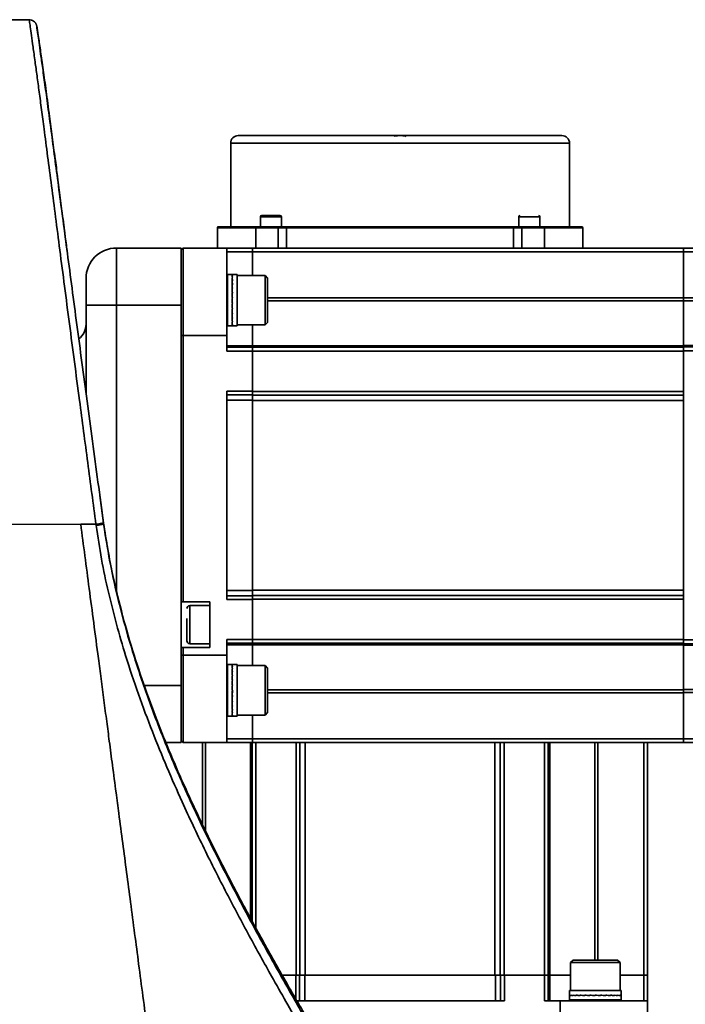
# Model space of a CAD drawing. Header units: millimetres. Extents: x 6316 to 18291, y -19059 to -9021.
# Tile 46 of 144: x 7904 to 8079, y -12877 to -12618. Entities that reach past the tile are written whole.
import ezdxf

# ---------------------------------------------------------------- set-up
doc = ezdxf.new("R2010")
doc.units = ezdxf.units.MM
doc.header["$LTSCALE"] = 10

msp = doc.modelspace()

# ---------------------------------------------------------------- linework, layer by layer
at = {"color": 7, "linetype": 'Continuous', "lineweight": 35}
for p, q in [((7906.71, -12617.73), (7901.61, -12617.73)), ((7909.12, -12622.38), (7909.12, -12622.36)), ((7959.61, -12650.18), (7959.61, -12672.18)), ((7959.61, -12650.18), (8048.61, -12650.18)), ((8002.76, -12648.25), (8002.55, -12648.38)), ((8005.67, -12648.38), (8005.46, -12648.25)), ((8048.61, -12672.18), (8048.61, -12650.18)), ((7967.42, -12669.55), (7967.42, -12672.18)), ((7967.42, -12669.55), (7967.42, -12669.55)), ((7972.92, -12669.55), (7967.42, -12669.55)), ((7972.92, -12672.18), (7972.92, -12669.55)), ((8035.3, -12669.55), (8035.3, -12672.18)), ((8038.11, -12669.55), (8035.3, -12669.55)), ((8040.8, -12669.55), (8038.11, -12669.55)), ((8040.8, -12672.18), (8040.8, -12669.55)), ((7956.11, -12672.38), (7956.11, -12677.73)), ((7956.11, -12672.38), (7966.17, -12672.38)), ((7966.17, -12672.38), (7966.17, -12677.73)), ((7966.17, -12672.38), (7972.1, -12672.38)), ((7968.67, -12672.2), (7968.9, -12672.34)), ((7971.44, -12672.34), (7971.67, -12672.2)), ((7972.1, -12672.38), (7974.31, -12672.38)), ((7972.1, -12677.73), (7972.1, -12672.38)), ((7972.24, -12672.18), (7972.92, -12672.18)), ((7974.31, -12672.38), (8033.91, -12672.38)), ((7974.31, -12672.38), (7974.31, -12677.73)), ((8033.91, -12672.38), (8036.12, -12672.38)), ((8033.91, -12677.73), (8033.91, -12672.38)), ((8035.3, -12672.18), (8035.95, -12672.18)), ((8036.12, -12672.38), (8042.05, -12672.38)), ((8036.12, -12672.38), (8036.12, -12677.73)), ((8036.55, -12672.2), (8036.79, -12672.34)), ((8039.32, -12672.34), (8039.55, -12672.2)), ((8042.05, -12677.73), (8042.05, -12672.38)), ((8042.05, -12672.38), (8052.11, -12672.38)), ((8052.11, -12677.73), (8052.11, -12672.38)), ((7929.61, -12677.73), (7929.61, -12692.73)), ((7929.61, -12677.73), (7946.61, -12677.73)), ((7947.11, -12677.73), (7946.61, -12678.23)), ((7946.61, -12677.73), (7946.61, -12692.73)), ((7947.11, -12677.73), (7947.11, -12700.73)), ((7947.11, -12677.73), (7958.61, -12677.73)), ((7958.61, -12700.73), (7958.61, -12677.73)), ((7958.61, -12677.73), (7965.31, -12677.73)), ((7958.61, -12678.73), (7965.31, -12678.73)), ((7965.31, -12677.73), (8078.51, -12677.73)), ((7965.31, -12677.73), (7965.31, -12678.73)), ((8078.51, -12678.73), (7965.31, -12678.73)), ((7965.31, -12684.96), (7965.31, -12678.73)), ((8089.51, -12677.73), (8078.51, -12677.73)), ((8078.51, -12678.73), (8078.51, -12677.73)), ((8089.51, -12678.73), (8078.51, -12678.73)), ((8078.51, -12678.73), (8078.51, -12690.86)), ((7921.61, -12692.73), (7921.61, -12685.73)), ((7959.97, -12684.71), (7958.81, -12684.71)), ((7958.81, -12684.71), (7958.81, -12698.21)), ((7960.06, -12684.71), (7959.97, -12684.71)), ((7959.97, -12684.86), (7960.06, -12684.86)), ((7960.06, -12684.86), (7959.97, -12684.86)), ((7959.97, -12685.29), (7960.06, -12685.29)), ((7960.06, -12685.29), (7959.97, -12685.29)), ((7959.97, -12686), (7960.06, -12686)), ((7960.06, -12686), (7959.97, -12686)), ((7961.31, -12684.71), (7960.06, -12684.71)), ((7961.31, -12698.21), (7961.31, -12684.71)), ((7968.66, -12684.96), (7961.31, -12684.96)), ((7969.31, -12685.61), (7968.66, -12684.96)), ((7968.66, -12691.46), (7968.66, -12684.96)), ((7969.31, -12685.61), (7969.31, -12691.46)), ((7958.81, -12687.46), (7958.61, -12687.46)), ((7959.97, -12686.94), (7960.06, -12686.94)), ((7960.06, -12686.94), (7959.97, -12686.94)), ((7959.97, -12688.09), (7960.06, -12688.09)), ((7960.06, -12688.09), (7959.97, -12688.09)), ((7959.97, -12689.37), (7960.06, -12689.37)), ((7960.06, -12689.38), (7959.97, -12689.38)), ((7959.97, -12690.75), (7960.06, -12690.75)), ((7960.06, -12690.76), (7959.97, -12690.76)), ((7960.06, -12690.75), (7960.06, -12690.76)), ((7968.66, -12697.96), (7968.66, -12691.46)), ((7969.31, -12690.78), (8078.51, -12690.78)), ((7969.31, -12691.46), (7969.31, -12697.31)), ((8078.51, -12691.57), (7969.31, -12691.57)), ((8078.51, -12690.86), (8089.51, -12690.86)), ((8078.51, -12690.86), (8078.51, -12691.57)), ((8078.51, -12703.44), (8078.51, -12691.57)), ((8089.51, -12691.65), (8078.51, -12691.65)), ((8078.51, -12691.65), (8078.51, -12703.34)), ((7921.61, -12715.84), (7921.61, -12692.73)), ((7921.61, -12692.73), (7929.61, -12692.73)), ((7946.61, -12692.73), (7929.61, -12692.73)), ((7929.61, -12692.73), (7929.61, -12767.66)), ((7946.61, -12692.73), (7946.61, -12792.73)), ((7959.97, -12692.17), (7960.06, -12692.17)), ((7959.97, -12692.17), (7959.97, -12692.17)), ((7960.06, -12692.17), (7959.97, -12692.17)), ((7959.97, -12693.55), (7960.06, -12693.55)), ((7960.06, -12693.55), (7959.97, -12693.55)), ((7958.61, -12695.46), (7958.81, -12695.46)), ((7959.97, -12694.84), (7960.06, -12694.84)), ((7960.06, -12694.84), (7959.97, -12694.84)), ((7959.97, -12695.98), (7960.06, -12695.98)), ((7960.06, -12695.98), (7959.97, -12695.98)), ((7959.97, -12696.92), (7960.06, -12696.92)), ((7960.06, -12696.92), (7959.97, -12696.92)), ((7958.81, -12698.21), (7959.97, -12698.21)), ((7959.97, -12697.63), (7960.06, -12697.63)), ((7960.06, -12697.63), (7959.97, -12697.63)), ((7959.97, -12698.06), (7960.06, -12698.06)), ((7960.06, -12698.06), (7959.97, -12698.06)), ((7959.97, -12698.21), (7960.06, -12698.21)), ((7960.06, -12698.21), (7961.31, -12698.21)), ((7961.31, -12697.96), (7968.66, -12697.96)), ((7965.31, -12703.44), (7965.31, -12697.96)), ((7968.66, -12697.96), (7969.31, -12697.31)), ((7946.61, -12700.73), (7947.11, -12700.73)), ((7947.11, -12700.73), (7947.11, -12770.73)), ((7958.61, -12700.73), (7947.11, -12700.73)), ((7958.61, -12704.83), (7958.61, -12700.73)), ((7958.61, -12703.44), (7965.31, -12703.44)), ((7965.31, -12703.83), (7958.61, -12703.83)), ((7965.31, -12704.83), (7958.61, -12704.83)), ((7965.31, -12703.44), (8078.51, -12703.44)), ((7965.31, -12703.83), (7965.31, -12703.44)), ((7965.31, -12703.83), (7965.31, -12704.83)), ((8078.51, -12703.83), (7965.31, -12703.83)), ((7965.31, -12715.43), (7965.31, -12704.83)), ((8078.51, -12704.83), (7965.31, -12704.83)), ((7965.31, -12704.83), (7965.31, -12715.33)), ((8078.51, -12703.34), (8089.51, -12703.34)), ((8078.51, -12703.44), (8078.51, -12703.73)), ((8089.51, -12703.73), (8078.51, -12703.73)), ((8078.51, -12704.73), (8078.51, -12703.83)), ((8078.51, -12704.73), (8078.51, -12780.73)), ((8089.51, -12704.73), (8078.51, -12704.73)), ((8078.51, -12715.43), (8078.51, -12704.83)), ((7958.61, -12715.33), (7965.31, -12715.33)), ((7958.61, -12742.73), (7958.61, -12715.33)), ((7958.61, -12716.33), (7965.31, -12716.33)), ((7965.31, -12717.71), (7958.61, -12717.71)), ((7965.31, -12715.43), (8078.51, -12715.43)), ((7965.31, -12715.43), (7965.31, -12716.43)), ((7965.31, -12716.43), (8078.51, -12716.43)), ((7965.31, -12716.43), (7965.31, -12717.71)), ((7965.31, -12717.71), (7965.31, -12767.74)), ((8078.51, -12717.81), (7965.31, -12717.81)), ((7926.23, -12750.01), (7925.24, -12742.81)), ((7958.61, -12770.13), (7958.61, -12742.73)), ((7853.11, -12750.41), (7920.22, -12750.35)), ((7920.22, -12750.35), (7924.21, -12750.35)), ((7924.25, -12750.63), (7924.21, -12750.35)), ((7926.19, -12749.96), (7926.23, -12750.23)), ((7958.61, -12767.74), (7965.31, -12767.74)), ((7965.31, -12769.13), (7958.61, -12769.13)), ((7965.31, -12767.64), (8078.51, -12767.64)), ((7965.31, -12767.74), (7965.31, -12769.03)), ((8078.51, -12769.03), (7965.31, -12769.03)), ((7965.31, -12769.03), (7965.31, -12770.03)), ((7946.61, -12770.73), (7947.11, -12770.73)), ((7947.11, -12770.73), (7954.11, -12770.73)), ((7954.11, -12771.73), (7948.86, -12771.73)), ((7948.86, -12771.73), (7948.86, -12781.73)), ((7954.11, -12770.73), (7954.11, -12782.73)), ((7965.31, -12770.13), (7958.61, -12770.13)), ((8078.51, -12770.03), (7965.31, -12770.03)), ((7965.31, -12780.63), (7965.31, -12770.03)), ((7965.31, -12770.13), (7965.31, -12780.63)), ((8078.51, -12780.63), (8078.51, -12770.03)), ((7948.86, -12781.73), (7954.11, -12781.73)), ((7958.61, -12780.63), (7965.31, -12780.63)), ((7958.61, -12784.73), (7958.61, -12780.63)), ((7958.61, -12781.63), (7965.31, -12781.63)), ((7965.31, -12782.02), (7958.61, -12782.02)), ((7965.31, -12780.63), (8078.51, -12780.63)), ((7965.31, -12780.63), (7965.31, -12781.63)), ((8078.51, -12781.63), (7965.31, -12781.63)), ((7965.31, -12782.02), (7965.31, -12781.63)), ((8078.51, -12782.02), (7965.31, -12782.02)), ((7965.31, -12787.49), (7965.31, -12782.02)), ((8078.51, -12780.73), (8089.51, -12780.73)), ((8078.51, -12781.63), (8078.51, -12780.73)), ((8089.51, -12781.73), (8078.51, -12781.73)), ((8078.51, -12781.73), (8078.51, -12782.02)), ((8078.51, -12793.88), (8078.51, -12782.02)), ((8089.51, -12782.12), (8078.51, -12782.12)), ((8078.51, -12782.12), (8078.51, -12793.8)), ((7946.61, -12782.73), (7947.11, -12782.73)), ((7947.11, -12784.73), (7946.61, -12784.73)), ((7947.11, -12782.73), (7947.11, -12784.73)), ((7954.11, -12782.73), (7947.11, -12782.73)), ((7947.11, -12784.73), (7958.61, -12784.73)), ((7947.11, -12784.73), (7947.11, -12807.73)), ((7958.61, -12807.73), (7958.61, -12784.73)), ((7960.02, -12787.24), (7958.81, -12787.24)), ((7958.81, -12787.24), (7958.81, -12800.74)), ((7959.97, -12787.28), (7960.06, -12787.28)), ((7960.06, -12787.28), (7959.97, -12787.28)), ((7959.97, -12787.57), (7960.06, -12787.57)), ((7960.06, -12787.57), (7959.97, -12787.57)), ((7961.31, -12787.24), (7960.02, -12787.24)), ((7961.31, -12800.74), (7961.31, -12787.24)), ((7968.66, -12787.49), (7961.31, -12787.49)), ((7969.31, -12788.14), (7968.66, -12787.49)), ((7968.66, -12800.49), (7968.66, -12787.49)), ((7958.81, -12789.99), (7958.61, -12789.99)), ((7959.97, -12788.15), (7960.06, -12788.15)), ((7960.06, -12788.15), (7959.97, -12788.15)), ((7959.97, -12788.97), (7960.06, -12788.97)), ((7960.06, -12788.98), (7959.97, -12788.98)), ((7959.97, -12790.02), (7960.06, -12790.02)), ((7960.06, -12790.02), (7959.97, -12790.02)), ((7969.31, -12788.14), (7969.31, -12799.84)), ((7936.92, -12792.73), (7946.61, -12792.73)), ((7946.61, -12792.73), (7946.61, -12807.73)), ((7959.97, -12791.25), (7960.06, -12791.25)), ((7960.06, -12791.25), (7959.97, -12791.25)), ((7959.97, -12792.59), (7960.06, -12792.59)), ((7960.06, -12792.59), (7959.97, -12792.59)), ((7959.97, -12793.99), (7960.06, -12793.99)), ((7960.06, -12793.99), (7959.97, -12793.99)), ((7959.97, -12795.4), (7960.06, -12793.99)), ((7959.97, -12795.39), (7960.06, -12795.39)), ((7960.06, -12795.4), (7959.97, -12795.4)), ((7960.03, -12793.99), (7960, -12793.99)), ((7960.06, -12793.99), (7960.03, -12793.99)), ((7969.31, -12793.88), (8078.51, -12793.88)), ((7969.31, -12794.67), (8078.51, -12794.67)), ((8078.51, -12793.8), (8089.51, -12793.8)), ((8078.51, -12793.88), (8078.51, -12794.59)), ((8089.51, -12794.59), (8078.51, -12794.59)), ((8078.51, -12794.59), (8078.51, -12806.73)), ((7958.61, -12797.99), (7958.81, -12797.99)), ((7959.97, -12796.74), (7960.06, -12796.74)), ((7960.06, -12796.74), (7959.97, -12796.74)), ((7959.97, -12797.96), (7960.06, -12797.96)), ((7960.06, -12797.96), (7959.97, -12797.96)), ((7958.81, -12800.74), (7960.02, -12800.74)), ((7959.97, -12799.01), (7960.06, -12799.01)), ((7960.06, -12799.01), (7959.97, -12799.01)), ((7959.97, -12799.84), (7960.06, -12799.84)), ((7960.06, -12799.84), (7959.97, -12799.84)), ((7959.97, -12800.41), (7960.06, -12800.41)), ((7960.06, -12800.41), (7959.97, -12800.41)), ((7959.97, -12800.7), (7960.06, -12800.7)), ((7960.06, -12800.7), (7959.97, -12800.7)), ((7960.02, -12800.74), (7961.31, -12800.74)), ((7961.31, -12800.49), (7968.66, -12800.49)), ((7965.31, -12806.73), (7965.31, -12800.49)), ((7968.66, -12800.49), (7969.31, -12799.84)), ((7946.61, -12807.73), (7942.61, -12807.73)), ((7946.61, -12807.23), (7947.11, -12807.73)), ((7958.61, -12807.73), (7947.11, -12807.73)), ((7952.17, -12829.13), (7952.17, -12807.73)), ((7952.96, -12807.73), (7952.96, -12830.79)), ((7965.31, -12806.73), (7958.61, -12806.73)), ((7965.31, -12807.73), (7958.61, -12807.73)), ((7964.82, -12853.87), (7964.82, -12807.73)), ((7965.21, -12807.73), (7965.21, -12854.59)), ((8078.51, -12806.73), (7965.31, -12806.73)), ((7965.31, -12806.73), (7965.31, -12807.73)), ((7965.31, -12807.73), (8078.51, -12807.73)), ((7966.21, -12807.73), (7966.21, -12856.44)), ((7976.81, -12868.88), (7976.81, -12807.73)), ((7977.81, -12868.88), (7977.81, -12807.73)), ((7979.2, -12807.73), (7979.2, -12868.88)), ((8029.02, -12868.88), (8029.02, -12807.73)), ((8030.41, -12807.73), (8030.41, -12868.88)), ((8031.41, -12807.73), (8031.41, -12868.88)), ((8042.01, -12868.88), (8042.01, -12807.73)), ((8043.01, -12807.73), (8043.01, -12868.88)), ((8043.4, -12807.73), (8043.4, -12868.88)), ((8055.26, -12864.88), (8055.26, -12807.73)), ((8056.06, -12864.88), (8056.06, -12807.73)), ((8068.11, -12807.73), (8068.11, -12868.88)), ((8069.11, -12807.73), (8069.11, -12868.88)), ((8078.51, -12806.73), (8089.51, -12806.73)), ((8078.51, -12807.73), (8078.51, -12806.73)), ((8089.51, -12807.73), (8078.51, -12807.73)), ((8049.53, -12864.88), (8048.88, -12865.53)), ((8049.53, -12864.88), (8061.23, -12864.88)), ((8061.88, -12865.53), (8061.23, -12864.88)), ((8048.88, -12865.53), (8048.88, -12872.88)), ((8061.88, -12865.53), (8048.88, -12865.53)), ((8061.88, -12872.88), (8061.88, -12865.53)), ((7976.81, -12868.88), (7973.14, -12868.88)), ((7973.14, -12868.88), (7976.71, -12868.88)), ((7976.71, -12875.08), (7976.71, -12868.88)), ((7976.81, -12868.88), (7977.81, -12868.88)), ((7977.71, -12875.58), (7977.71, -12868.88)), ((7977.81, -12868.88), (7979.1, -12868.88)), ((7979.1, -12868.88), (7979.1, -12875.58)), ((7979.1, -12868.88), (8029.13, -12868.88)), ((8029.13, -12875.58), (8029.13, -12868.88)), ((8029.13, -12868.88), (8030.41, -12868.88)), ((8030.41, -12868.88), (8031.41, -12868.88)), ((8030.51, -12868.88), (8030.51, -12875.58)), ((8042.01, -12868.88), (8031.41, -12868.88)), ((8031.51, -12868.88), (8031.51, -12875.58)), ((8031.51, -12868.88), (8042.01, -12868.88)), ((8042.01, -12868.88), (8043.01, -12868.88)), ((8042.01, -12875.58), (8042.01, -12868.88)), ((8043.4, -12868.88), (8043.01, -12868.88)), ((8043.01, -12875.58), (8043.01, -12868.88)), ((8048.88, -12868.88), (8043.4, -12868.88)), ((8043.4, -12868.88), (8043.4, -12875.58)), ((8068.11, -12868.88), (8061.88, -12868.88)), ((8068.11, -12868.88), (8069.11, -12868.88)), ((8068.11, -12868.88), (8068.11, -12875.58)), ((8069.11, -12868.88), (8069.11, -12875.58)), ((8048.63, -12872.88), (8048.63, -12874.17)), ((8059.34, -12872.88), (8048.63, -12872.88)), ((8062.13, -12872.88), (8059.34, -12872.88)), ((8062.13, -12874.17), (8062.13, -12872.88)), ((8004.11, -12875.58), (7977, -12875.58)), ((8031.51, -12875.58), (8004.11, -12875.58)), ((8046.11, -12875.58), (8042.01, -12875.58)), ((8046.11, -12887.08), (8046.11, -12875.58)), ((8069.11, -12875.58), (8046.11, -12875.58)), ((8048.63, -12874.17), (8048.63, -12875.38)), ((8048.63, -12875.38), (8062.13, -12875.38)), ((8048.66, -12874.22), (8048.66, -12874.13)), ((8048.66, -12874.13), (8048.66, -12874.22)), ((8048.96, -12874.22), (8048.96, -12874.13)), ((8048.96, -12874.13), (8048.96, -12874.22)), ((8049.53, -12874.22), (8049.53, -12874.13)), ((8049.53, -12874.13), (8049.53, -12874.22)), ((8050.36, -12874.22), (8050.36, -12874.13)), ((8050.36, -12874.13), (8050.36, -12874.22)), ((8051.38, -12875.38), (8051.38, -12875.58)), ((8051.41, -12874.22), (8051.41, -12874.13)), ((8051.41, -12874.13), (8051.41, -12874.22)), ((8052.63, -12874.22), (8052.63, -12874.13)), ((8052.63, -12874.13), (8052.63, -12874.22)), ((8053.97, -12874.22), (8053.97, -12874.13)), ((8053.97, -12874.13), (8053.97, -12874.22)), ((8055.37, -12874.22), (8055.37, -12874.13)), ((8055.37, -12874.13), (8055.38, -12874.16)), ((8055.38, -12874.13), (8055.38, -12874.22)), ((8056.78, -12874.22), (8055.38, -12874.13)), ((8055.38, -12874.16), (8055.38, -12874.18)), ((8056.78, -12874.22), (8056.78, -12874.13)), ((8056.78, -12874.13), (8056.78, -12874.22)), ((8058.12, -12874.22), (8058.12, -12874.13)), ((8058.12, -12874.13), (8058.12, -12874.22)), ((8059.34, -12874.22), (8059.34, -12874.13)), ((8059.34, -12874.13), (8059.34, -12874.22)), ((8059.38, -12875.58), (8059.38, -12875.38)), ((8060.39, -12874.22), (8060.39, -12874.13)), ((8060.39, -12874.13), (8060.39, -12874.22)), ((8061.22, -12874.22), (8061.22, -12874.13)), ((8061.22, -12874.13), (8061.22, -12874.22)), ((8061.8, -12874.22), (8061.8, -12874.13)), ((8061.8, -12874.13), (8061.8, -12874.22)), ((8062.09, -12874.22), (8062.09, -12874.13)), ((8062.09, -12874.22), (8062.09, -12874.13)), ((8062.13, -12875.38), (8062.13, -12874.17)), ((8069.11, -12875.58), (8069.11, -12887.08))]:
    msp.add_line(p, q, dxfattribs=at)
at = {"color": 7, "linetype": 'Continuous', "lineweight": 35, "flags": 128}
for points in [[(7972.1, -12672.38), (7972.1, -12672.34), (7972.09, -12672.3), (7972.08, -12672.27), (7972.07, -12672.24), (7972.06, -12672.21), (7972.04, -12672.19), (7972.02, -12672.18), (7972, -12672.18)], [(7974.31, -12672.38), (7974.31, -12672.34), (7974.32, -12672.3), (7974.33, -12672.27), (7974.34, -12672.24), (7974.36, -12672.21), (7974.39, -12672.19), (7974.41, -12672.18), (7974.43, -12672.18)], [(8033.91, -12672.38), (8033.91, -12672.34), (8033.9, -12672.3), (8033.89, -12672.27), (8033.88, -12672.24), (8033.86, -12672.21), (8033.84, -12672.19), (8033.81, -12672.18), (8033.79, -12672.18)], [(8036.12, -12672.38), (8036.12, -12672.34), (8036.13, -12672.3), (8036.14, -12672.27), (8036.15, -12672.24), (8036.16, -12672.21), (8036.18, -12672.19), (8036.2, -12672.18), (8036.22, -12672.18)], [(7926.23, -12750.23), (7926.23, -12750.1), (7926.23, -12750.01)]]:
    msp.add_lwpolyline(points, dxfattribs=at)
at = {"color": 7, "linetype": 'Continuous', "lineweight": 35}
for centre, radius, start, end in [((7961.61, -12650.18), 2, 90, 180), ((8004.11, -12660.18), 12, 83.5565, 96.4435), ((8046.61, -12650.18), 2, 0, 90), ((7967.79, -12669.55), 0.375, 90, 180), ((7972.54, -12669.55), 0.375, 0, 90), ((8035.68, -12669.55), 0.375, 90, 180), ((8040.43, -12669.55), 0.375, 0, 90), ((7956.31, -12672.38), 0.2, 90, 180), ((7966.37, -12672.38), 0.2, 90, 180), ((8041.85, -12672.38), 0.2, 0, 90), ((8051.91, -12672.38), 0.2, 0, 90), ((7929.61, -12685.73), 8, 90, 180), ((7916.61, -12697.73), 5, 308.7734, 0), ((7948.86, -12772.48), 0.75, 90, 180), ((7948.86, -12780.98), 0.75, 180, 270)]:
    msp.add_arc(centre, radius, start, end, dxfattribs=at)
for centre, major_axis, ratio, start_param, end_param in [((7959.97, -12691.46), (0.09, 6.75), 0.06272, 0.000642, 0.210081), ((7960.06, -12691.46), (0, 6.75), 0.06413, 0, 0.20944), ((7959.97, -12691.46), (0.18, 6.75), 0.058551, 0.210774, 0.420214), ((7960.06, -12691.46), (0.09, 6.75), 0.062717, 0.210279, 0.419719), ((7959.97, -12691.46), (0.26, 6.75), 0.051816, 0.42064, 0.630079), ((7960.06, -12691.46), (0.18, 6.75), 0.058546, 0.420411, 0.629851), ((7959.97, -12691.46), (0.32, 6.75), 0.042823, 0.630166, 0.839605), ((7960.06, -12691.46), (0.26, 6.75), 0.051808, 0.630277, 0.839716), ((7959.97, -12691.46), (0.38, 6.75), 0.031977, 0.839338, 1.048778), ((7960.06, -12691.46), (0.32, 6.75), 0.042814, 0.839802, 1.049242), ((7959.97, -12691.46), (0.41, 6.75), 0.019756, 1.048206, 1.257645), ((7960.06, -12691.46), (0.38, 6.75), 0.031966, 1.048975, 1.258414), ((7959.97, -12691.46), (0.43, 6.75), 0.006689, 1.256866, 1.466306), ((7960.06, -12691.46), (0.41, 6.75), 0.019744, 1.257842, 1.467281), ((7959.97, -12691.46), (0.43, 6.75), 0.006664, 4.608291, 4.817731), ((7960.06, -12691.46), (0.43, 6.75), 0.006676, 1.466502, 1.675942), ((7959.97, -12691.46), (0.41, 6.75), 0.019732, 4.399631, 4.60907), ((7960.06, -12691.46), (0.43, 6.75), 0.006676, 4.398656, 4.608095), ((7959.97, -12691.46), (0.38, 6.75), 0.031955, 4.190764, 4.400204), ((7960.06, -12691.46), (0.41, 6.75), 0.019744, 4.189995, 4.399434), ((7959.97, -12691.46), (0.32, 6.75), 0.042804, 3.981592, 4.191032), ((7960.06, -12691.46), (0.38, 6.75), 0.031966, 3.981128, 4.190567), ((7959.97, -12691.46), (0.26, 6.75), 0.051801, 3.772067, 3.981506), ((7960.06, -12691.46), (0.32, 6.75), 0.042814, 3.771955, 3.981395), ((7959.97, -12691.46), (0.18, 6.75), 0.05854, 3.562202, 3.771641), ((7960.06, -12691.46), (0.26, 6.75), 0.051808, 3.56243, 3.771869), ((7959.97, -12691.46), (0.09, 6.75), 0.062715, 3.35207, 3.561509), ((7960.06, -12691.46), (0.18, 6.75), 0.058546, 3.352565, 3.562004), ((7959.97, -12691.46), (0, 6.75), 0.06413, 3.141791, 3.35123), ((7960.06, -12691.46), (0.09, 6.75), 0.062717, 3.142432, 3.351872), ((7959.97, -12793.99), (0.05, 6.75), 0.063777, 0.000428, 0.104951), ((7960.06, -12793.99), (-0.05, 6.75), 0.063776, 6.282756, 6.387476), ((7959.97, -12793.99), (0.13, 6.75), 0.060971, 0.105735, 0.315174), ((7960.06, -12793.99), (0.05, 6.75), 0.063776, 0.105149, 0.314589), ((7959.97, -12793.99), (0.22, 6.75), 0.055487, 0.315746, 0.525186), ((7960.06, -12793.99), (0.13, 6.75), 0.060967, 0.315372, 0.524811), ((7959.97, -12793.99), (0.29, 6.75), 0.047578, 0.525447, 0.734887), ((7960.06, -12793.99), (0.22, 6.75), 0.055481, 0.525383, 0.734823), ((7959.97, -12793.99), (0.35, 6.75), 0.037603, 0.734794, 0.944234), ((7960.06, -12793.99), (0.29, 6.75), 0.04757, 0.735084, 0.944524), ((7959.97, -12793.99), (0.4, 6.75), 0.026006, 0.943805, 1.153245), ((7960.06, -12793.99), (0.35, 6.75), 0.037593, 0.944431, 1.15387), ((7959.97, -12793.99), (0.42, 6.75), 0.013293, 1.152554, 1.361994), ((7960.06, -12793.99), (0.4, 6.75), 0.025995, 1.153441, 1.362881), ((7959.97, -12793.99), (0.43, 6.75), 0.000013, 1.36116, 1.5706), ((7960.06, -12793.99), (0.42, 6.75), 0.013281, 1.36219, 1.57163), ((7959.97, -12793.99), (0.42, 6.75), 0.013269, 4.503979, 4.713419), ((7959.97, -12793.99), (0.4, 6.75), 0.025983, 4.295231, 4.50467), ((7960.06, -12793.99), (0.42, 6.75), 0.013281, 4.294343, 4.503783), ((7959.97, -12793.99), (0.35, 6.75), 0.037583, 4.086221, 4.29566), ((7960.06, -12793.99), (0.4, 6.75), 0.025995, 4.085594, 4.295034), ((7959.97, -12793.99), (0.29, 6.75), 0.047561, 3.876874, 4.086314), ((7960.06, -12793.99), (0.35, 6.75), 0.037593, 3.876584, 4.086024), ((7959.97, -12793.99), (0.22, 6.75), 0.055474, 3.667174, 3.876613), ((7960.06, -12793.99), (0.29, 6.75), 0.04757, 3.667237, 3.876677), ((7959.97, -12793.99), (0.13, 6.75), 0.060963, 3.457163, 3.666602), ((7960.06, -12793.99), (0.22, 6.75), 0.055481, 3.457536, 3.666976), ((7959.97, -12793.99), (0.05, 6.75), 0.063774, 3.24694, 3.456379), ((7960.06, -12793.99), (0.13, 6.75), 0.060967, 3.247525, 3.456965), ((7959.97, -12793.99), (-0.05, 6.75), 0.063777, 3.141164, 3.246081), ((7960.06, -12793.99), (0.05, 6.75), 0.063776, 3.142022, 3.246742), ((8055.38, -12874.22), (6.75, -0.05), 0.063777, 3.142021, 3.246544), ((8055.38, -12874.13), (6.75, 0.05), 0.063776, 3.141163, 3.245883), ((8055.38, -12874.22), (6.75, -0.13), 0.060971, 3.247327, 3.456767), ((8055.38, -12874.13), (6.75, -0.05), 0.063776, 3.246742, 3.456181), ((8055.38, -12874.22), (6.75, -0.22), 0.055487, 3.457339, 3.666778), ((8055.38, -12874.13), (6.75, -0.13), 0.060967, 3.456965, 3.666404), ((8055.38, -12874.22), (6.75, -0.29), 0.047578, 3.66704, 3.87648), ((8055.38, -12874.13), (6.75, -0.22), 0.055481, 3.666976, 3.876415), ((8055.38, -12874.22), (6.75, -0.35), 0.037603, 3.876387, 4.085827), ((8055.38, -12874.13), (6.75, -0.29), 0.04757, 3.876677, 4.086116), ((8055.38, -12874.22), (6.75, -0.4), 0.026006, 4.085398, 4.294837), ((8055.38, -12874.13), (6.75, -0.35), 0.037593, 4.086024, 4.295463), ((8055.38, -12874.22), (6.75, -0.42), 0.013293, 4.294147, 4.503586), ((8055.38, -12874.13), (6.75, -0.4), 0.025995, 4.295034, 4.504473), ((8055.38, -12874.22), (6.75, -0.43), 0.000013, 4.502753, 4.712193), ((8055.38, -12874.13), (6.75, -0.42), 0.013281, 4.503783, 4.713222), ((8055.38, -12874.22), (6.75, -0.42), 0.013269, 1.362387, 1.571826), ((8055.38, -12874.22), (6.75, -0.4), 0.025983, 1.153638, 1.363077), ((8055.38, -12874.13), (6.75, -0.42), 0.013281, 1.152751, 1.36219), ((8055.38, -12874.22), (6.75, -0.35), 0.037583, 0.944628, 1.154067), ((8055.38, -12874.13), (6.75, -0.4), 0.025995, 0.944002, 1.153441), ((8055.38, -12874.22), (6.75, -0.29), 0.047561, 0.735282, 0.944721), ((8055.38, -12874.13), (6.75, -0.35), 0.037593, 0.734991, 0.944431), ((8055.38, -12874.22), (6.75, -0.22), 0.055474, 0.525581, 0.73502), ((8055.38, -12874.13), (6.75, -0.29), 0.04757, 0.525645, 0.735084), ((8055.38, -12874.22), (6.75, -0.13), 0.060963, 0.31557, 0.525009), ((8055.38, -12874.13), (6.75, -0.22), 0.055481, 0.315944, 0.525383), ((8055.38, -12874.22), (6.75, -0.05), 0.063774, 0.105347, 0.314787), ((8055.38, -12874.13), (6.75, -0.13), 0.060967, 0.105932, 0.315372), ((8055.38, -12874.22), (6.75, 0.05), 0.063777, 6.282757, 6.387674), ((8055.38, -12874.13), (6.75, -0.05), 0.063776, 0.000429, 0.105149)]:
    msp.add_ellipse(centre, major_axis=major_axis, ratio=ratio, start_param=start_param, end_param=end_param, dxfattribs=at)
for points, knots in [([(7924.21, -12750.35), (7923.85, -12747.65), (7923.14, -12742.24), (7922.06, -12734.09), (7920.98, -12725.92), (7919.81, -12717.05), (7918.56, -12707.58), (7917.24, -12697.54), (7915.96, -12687.72), (7914.74, -12678.34), (7913.6, -12669.54), (7912.53, -12661.28), (7911.52, -12653.52), (7910.65, -12646.88), (7909.92, -12641.3), (7909.3, -12636.63), (7908.73, -12632.41), (7908.19, -12628.4), (7907.69, -12624.78), (7907.26, -12621.71), (7906.94, -12619.44), (7906.76, -12618.17), (7906.69, -12617.67), (7906.7, -12617.76), (7906.71, -12617.78)], [0, 0, 0, 0, 0.039933, 0.079866, 0.12048, 0.161094, 0.212706, 0.264317, 0.31744, 0.370563, 0.42156, 0.472555, 0.525029, 0.577502, 0.61818, 0.658858, 0.700282, 0.741706, 0.792096, 0.842486, 0.89434, 0.946194, 0.990886, 1, 1, 1, 1]), ([(7909.04, -12621.85), (7909.01, -12621.58), (7908.91, -12620.9), (7908.8, -12620.15), (7908.73, -12619.67), (7908.69, -12619.45), (7908.67, -12619.34), (7908.64, -12619.24), (7908.6, -12619.1), (7908.53, -12618.9), (7908.37, -12618.61), (7908.08, -12618.24), (7907.58, -12617.9), (7907.09, -12617.72), (7906.78, -12617.75), (7906.7, -12617.76)], [0, 0, 0, 0, 0.156889, 0.39713, 0.638261, 0.761301, 0.834002, 0.875528, 0.896725, 0.909051, 0.921746, 0.941638, 0.9645, 0.991053, 1, 1, 1, 1]), ([(7909.12, -12622.36), (7909, -12621.63), (7908.77, -12620.17), (7908.72, -12619.88), (7908.7, -12619.74)], [0, 0, 0, 0, 0.499375, 1, 1, 1, 1]), ([(7908.71, -12619.81), (7908.72, -12619.87), (7908.73, -12620), (7908.94, -12621.42), (7909.25, -12623.58), (7909.68, -12626.6), (7910.23, -12630.49), (7910.9, -12635.35), (7911.68, -12641.15), (7912.56, -12647.64), (7913.5, -12654.72), (7914.5, -12662.3), (7915.57, -12670.43), (7916.72, -12679.09), (7917.93, -12688.25), (7919.2, -12697.85), (7920.53, -12707.77), (7921.9, -12718.01), (7923.31, -12728.52), (7924.76, -12739.23), (7925.71, -12746.39), (7926.19, -12749.96)], [0, 0, 0, 0, 0.05151, 0.102614, 0.1539, 0.205188, 0.256293, 0.311092, 0.366001, 0.420801, 0.472566, 0.524516, 0.576467, 0.628235, 0.680661, 0.733277, 0.785894, 0.838322, 0.892181, 0.946141, 1, 1, 1, 1]), ([(7913.51, -12654.52), (7913.5, -12654.47), (7913.23, -12652.32), (7912.72, -12648.47), (7911.93, -12642.38), (7911.13, -12636.39), (7910.35, -12630.71), (7909.67, -12625.91), (7909.31, -12623.56), (7909.12, -12622.38)], [0, 0, 0, 0, 0.003621, 0.136431, 0.269238, 0.450287, 0.631331, 0.815664, 1, 1, 1, 1]), ([(8046.61, -12648.18), (8046.55, -12648.18), (8046.43, -12648.18), (8045.41, -12648.18), (8043.86, -12648.18), (8041.91, -12648.18), (8039.73, -12648.18), (8037.16, -12648.18), (8034.22, -12648.18), (8030.96, -12648.18), (8027.43, -12648.18), (8023.69, -12648.18), (8019.42, -12648.18), (8014.61, -12648.18), (8009.35, -12648.18), (8004.11, -12648.18), (7998.87, -12648.18), (7993.61, -12648.18), (7988.8, -12648.18), (7984.53, -12648.18), (7980.79, -12648.18), (7977.27, -12648.18), (7974.01, -12648.18), (7971.06, -12648.18), (7968.49, -12648.18), (7966.31, -12648.18), (7964.36, -12648.18), (7962.82, -12648.18), (7961.8, -12648.18), (7961.67, -12648.18), (7961.61, -12648.18)], [0, 0, 0, 0, 0.038814, 0.078832, 0.119976, 0.152138, 0.184303, 0.21715, 0.25, 0.282846, 0.315697, 0.347858, 0.380024, 0.421165, 0.461183, 0.5, 0.538813, 0.578832, 0.619976, 0.652138, 0.684303, 0.71715, 0.75, 0.782846, 0.815697, 0.847858, 0.880024, 0.921165, 0.961184, 1, 1, 1, 1]), ([(7916.68, -12678.79), (7916.61, -12678.23), (7916.26, -12675.51), (7915.67, -12670.96), (7914.92, -12665.17), (7914.23, -12659.8), (7913.76, -12656.17), (7913.53, -12654.41), (7913.51, -12654.25)], [0, 0, 0, 0, 0.061537, 0.299983, 0.527842, 0.753696, 0.977211, 1, 1, 1, 1]), ([(7914.83, -12664.84), (7914.65, -12663.4), (7914.19, -12659.79), (7913.76, -12656.5), (7913.51, -12654.52)], [0, 0, 0, 0, 0.398854, 1, 1, 1, 1]), ([(7972.54, -12669.18), (7972.52, -12669.18), (7972.48, -12669.18), (7972.2, -12669.18), (7971.9, -12669.18), (7971.53, -12669.18), (7970.98, -12669.18), (7970.22, -12669.18), (7969.46, -12669.18), (7968.9, -12669.18), (7968.52, -12669.18), (7968.2, -12669.18), (7967.89, -12669.18), (7967.83, -12669.18), (7967.8, -12669.18)], [0, 0, 0, 0, 0.119721, 0.184825, 0.25, 0.315103, 0.380279, 0.5, 0.619721, 0.684825, 0.75, 0.815103, 0.880279, 1, 1, 1, 1]), ([(7966.37, -12672.18), (7964.92, -12672.18), (7961.91, -12672.18), (7958.78, -12672.18), (7956.69, -12672.18), (7956.44, -12672.18), (7956.31, -12672.18)], [0, 0, 0, 0, 0.23658, 0.492246, 0.747911, 1, 1, 1, 1]), ([(7972, -12672.18), (7971.71, -12672.18), (7971.11, -12672.18), (7970.11, -12672.18), (7969.12, -12672.18), (7968.22, -12672.18), (7967.44, -12672.18), (7966.83, -12672.18), (7966.44, -12672.18), (7966.39, -12672.18), (7966.37, -12672.18)], [0, 0, 0, 0, 0.122874, 0.25, 0.377126, 0.5, 0.622874, 0.75, 0.877126, 1, 1, 1, 1]), ([(7974.43, -12672.18), (7974.26, -12672.18), (7973.9, -12672.18), (7973.25, -12672.18), (7972.59, -12672.18), (7972.2, -12672.18), (7972, -12672.18)], [0, 0, 0, 0, 0.24454, 0.5, 0.75546, 1, 1, 1, 1]), ([(8033.79, -12672.18), (8032.43, -12672.18), (8029.69, -12672.18), (8025.14, -12672.18), (8020.24, -12672.18), (8015.05, -12672.18), (8009.63, -12672.18), (8004.11, -12672.18), (7998.59, -12672.18), (7993.18, -12672.18), (7987.98, -12672.18), (7983.09, -12672.18), (7978.54, -12672.18), (7975.79, -12672.18), (7974.43, -12672.18)], [0, 0, 0, 0, 0.0792, 0.16017, 0.242795, 0.327863, 0.413645, 0.5, 0.586347, 0.67213, 0.757205, 0.839823, 0.920797, 1, 1, 1, 1]), ([(8036.22, -12672.18), (8036.02, -12672.18), (8035.63, -12672.18), (8034.97, -12672.18), (8034.32, -12672.18), (8033.96, -12672.18), (8033.79, -12672.18)], [0, 0, 0, 0, 0.2445399, 0.5, 0.7554601, 1, 1, 1, 1]), ([(8041.8, -12672.18), (8041.81, -12672.18), (8041.85, -12672.18), (8041.49, -12672.18), (8040.79, -12672.18), (8039.79, -12672.18), (8038.6, -12672.18), (8037.33, -12672.18), (8036.58, -12672.18), (8036.22, -12672.18)], [0, 0, 0, 0, 0.067772, 0.22725, 0.378515, 0.529779, 0.689257, 0.848735, 1, 1, 1, 1]), ([(8051.91, -12672.18), (8051.85, -12672.18), (8051.73, -12672.18), (8050.74, -12672.18), (8049.22, -12672.18), (8047.14, -12672.18), (8044.71, -12672.18), (8042.77, -12672.18), (8041.85, -12672.18)], [0, 0, 0, 0, 0.175254, 0.349362, 0.522034, 0.689721, 0.854069, 1, 1, 1, 1]), ([(7942.39, -12918.73), (7942, -12915.78), (7941.23, -12909.95), (7940.05, -12901), (7938.88, -12892.12), (7937.72, -12883.3), (7936.58, -12874.62), (7935.47, -12866.18), (7934.39, -12857.94), (7933.33, -12849.92), (7932.28, -12841.98), (7931.26, -12834.19), (7930.34, -12827.18), (7929.43, -12820.33), (7928.6, -12814.03), (7927.78, -12807.77), (7927.03, -12802.07), (7926.31, -12796.59), (7925.58, -12791.05), (7924.69, -12784.29), (7923.65, -12776.4), (7922.46, -12767.39), (7921.33, -12758.76), (7920.58, -12753.11), (7920.22, -12750.35)], [0, 0, 0, 0, 0.065999, 0.130596, 0.192632, 0.251661, 0.309745, 0.363877, 0.413617, 0.463862, 0.510333, 0.555048, 0.599907, 0.630067, 0.670206, 0.704394, 0.732274, 0.762269, 0.791983, 0.819927, 0.86835, 0.914417, 0.958254, 1, 1, 1, 1]), ([(7924.25, -12750.63), (7924.46, -12750.6), (7924.91, -12750.53), (7925.43, -12750.44), (7925.8, -12750.37), (7926.03, -12750.31), (7926.2, -12750.26), (7926.22, -12750.24), (7926.23, -12750.23)], [0, 0, 0, 0, 0.201468, 0.43481, 0.564048, 0.70133, 0.846649, 1, 1, 1, 1]), ([(7991.97, -12906.3), (7989.68, -12902.46), (7985.1, -12894.76), (7977.85, -12882.37), (7970.95, -12870.27), (7964.47, -12858.56), (7958.53, -12847.38), (7952.62, -12835.66), (7947.38, -12824.57), (7942.84, -12814.26), (7938.99, -12804.83), (7935.34, -12795.05), (7932.19, -12785.61), (7929.57, -12776.64), (7927.44, -12768.17), (7925.59, -12759.5), (7924.7, -12753.58), (7924.25, -12750.63)], [0, 0, 0, 0, 0.098876, 0.197811, 0.296662, 0.37334, 0.450134, 0.526885, 0.603504, 0.658068, 0.712627, 0.767926, 0.823218, 0.867054, 0.910887, 0.955446, 1, 1, 1, 1]), ([(7991.86, -12900.77), (7989.91, -12897.5), (7986.05, -12891.05), (7980, -12880.81), (7973.85, -12870.18), (7967.54, -12858.98), (7961.18, -12847.22), (7954.84, -12834.88), (7949.37, -12823.46), (7944.78, -12813.12), (7941.06, -12804.08), (7937.49, -12794.63), (7934.17, -12784.76), (7931.16, -12774.46), (7928.91, -12765.15), (7927.29, -12756.98), (7926.58, -12752.34), (7926.23, -12750.01)], [0, 0, 0, 0, 0.086811, 0.171161, 0.255508, 0.340651, 0.425787, 0.509967, 0.594494, 0.649067, 0.703672, 0.758227, 0.814756, 0.87135, 0.927846, 0.963862, 1, 1, 1, 1]), ([(7926.23, -12750.23), (7926.83, -12754.05), (7928.04, -12761.7), (7930.67, -12772.9), (7933.91, -12784.31), (7937.77, -12795.82), (7942.19, -12807.39), (7946.92, -12818.53), (7951.86, -12829.24), (7956.92, -12839.5), (7962.53, -12850.34), (7968.64, -12861.65), (7975.19, -12873.3), (7981.5, -12884.21), (7987.55, -12894.49), (7991.34, -12900.86), (7993.24, -12904.04)], [0, 0, 0, 0, 0.058316, 0.116766, 0.175127, 0.241344, 0.307784, 0.374444, 0.441221, 0.507932, 0.57433, 0.660957, 0.747658, 0.834308, 0.917153, 1, 1, 1, 1]), ([(7948.11, -12775.1), (7948.11, -12775.61), (7948.11, -12776.41), (7948.11, -12777.52), (7948.11, -12778.36), (7948.11, -12779.13), (7948.11, -12779.99), (7948.11, -12780.72), (7948.11, -12781.02), (7948.11, -12780.97), (7948.11, -12780.97)], [0, 0, 0, 0, 0.191608, 0.294754, 0.400089, 0.505423, 0.608569, 0.800177, 0.991785, 1, 1, 1, 1])]:
    msp.add_open_spline(points, degree=3, knots=knots, dxfattribs=at)
for points in [[(8078.51, -12677.73), (8078.51, -12677.74), (8078.51, -12677.77), (8078.51, -12678), (8078.51, -12678.33), (8078.51, -12678.6), (8078.51, -12678.73)], [(8078.51, -12691.65), (8078.51, -12691.6), (8078.51, -12691.5), (8078.51, -12691.3), (8078.51, -12691.09), (8078.51, -12690.94), (8078.51, -12690.86)], [(8078.51, -12703.73), (8078.51, -12703.72), (8078.51, -12703.71), (8078.51, -12703.63), (8078.51, -12703.51), (8078.51, -12703.39), (8078.51, -12703.34)], [(8078.51, -12703.73), (8078.51, -12703.74), (8078.51, -12703.77), (8078.51, -12704), (8078.51, -12704.33), (8078.51, -12704.6), (8078.51, -12704.73)], [(7924.21, -12750.35), (7924.47, -12750.31), (7924.99, -12750.24), (7925.65, -12750.12), (7926.1, -12750.02), (7926.16, -12749.98), (7926.19, -12749.96)], [(8078.51, -12780.73), (8078.51, -12780.86), (8078.51, -12781.12), (8078.51, -12781.45), (8078.51, -12781.68), (8078.51, -12781.71), (8078.51, -12781.73)], [(8078.51, -12782.12), (8078.51, -12782.06), (8078.51, -12781.94), (8078.51, -12781.82), (8078.51, -12781.74), (8078.51, -12781.73), (8078.51, -12781.73)], [(8078.51, -12794.59), (8078.51, -12794.52), (8078.51, -12794.37), (8078.51, -12794.15), (8078.51, -12793.95), (8078.51, -12793.85), (8078.51, -12793.8)], [(8078.51, -12806.73), (8078.51, -12806.86), (8078.51, -12807.12), (8078.51, -12807.45), (8078.51, -12807.68), (8078.51, -12807.71), (8078.51, -12807.73)]]:
    msp.add_open_spline(points, degree=3, dxfattribs=at)

doc.saveas('drawing.dxf')
